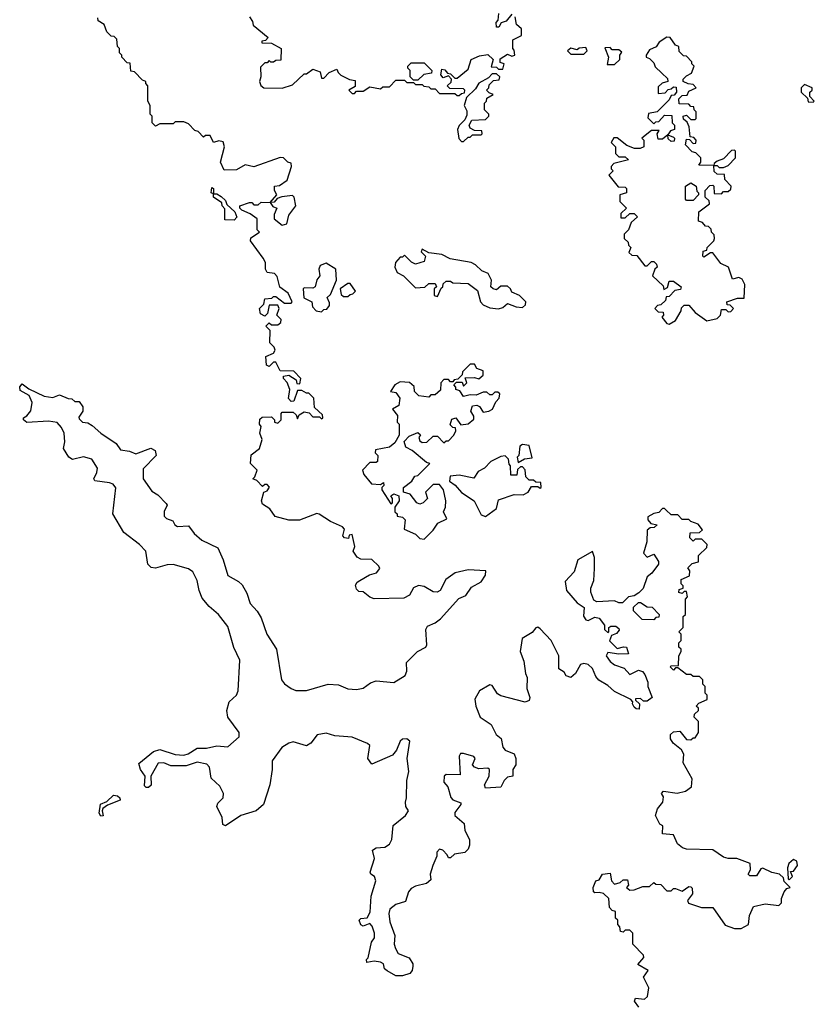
# Model space of a CAD drawing. Extents: x 2673234 to 2760940, y 830506 to 955455.
# Tile 36 of 62: x 2748773 to 2752410, y 841640 to 846147. Entities that reach past the tile are written whole.
import ezdxf

# ---------------------------------------------------------------- set-up
doc = ezdxf.new("R2010")
doc.units = 0

msp = doc.modelspace()

# ---------------------------------------------------------------- linework, layer by layer
at = {"layer": '0CON10XD'}
for points in [[(2750143.6, 843883.6), (2750133.6, 843886.4), (2750053.6, 843856.4), (2750005, 843856.7), (2749943, 843873), (2749918.3, 843908.3), (2749885, 843930), (2749880, 843945), (2749890, 843985), (2749905, 843990), (2749917, 844007), (2749905, 844020), (2749895, 844020), (2749885, 844010), (2749858.3, 844038.3), (2749840, 844045), (2749850, 844055), (2749860, 844085), (2749830, 844115), (2749832.5, 844155), (2749870, 844185), (2749882.5, 844225), (2749872.5, 844255), (2749877.5, 844285), (2749870, 844295), (2749871.7, 844318.3), (2749882.5, 844327.5), (2749925, 844330), (2749940, 844315), (2749940, 844305), (2749955, 844300), (2749970, 844315), (2749970, 844345), (2749975, 844350), (2750025, 844350), (2750038.3, 844338.3), (2750045, 844320), (2750051.7, 844338.3), (2750075, 844352.5), (2750098.3, 844348.3), (2750115, 844330), (2750145, 844330), (2750155, 844320), (2750160, 844325), (2750158.3, 844338.3), (2750121.7, 844371.7), (2750120, 844415), (2750097, 844437), (2750085, 844437.5), (2750065, 844450), (2750045, 844450), (2750028.3, 844401.7), (2750015, 844400), (2750003, 844413), (2750010, 844455), (2749997, 844487), (2749980, 844505), (2749980, 844515), (2750005, 844520), (2750038.3, 844498.3), (2750041.7, 844481.7), (2750055, 844480), (2750060, 844505), (2750028.3, 844538.3), (2749965, 844540), (2749945, 844580), (2749935, 844580), (2749915, 844560), (2749902.5, 844565), (2749900, 844605), (2749935, 844620), (2749942.5, 844635), (2749938.3, 844648.3), (2749918.3, 844668.3), (2749920, 844725), (2749900, 844745), (2749915, 844760), (2749925, 844750), (2749955, 844750), (2749968.3, 844761.7), (2749970, 844775), (2749950, 844795), (2749960, 844825), (2749955, 844840), (2749915, 844840), (2749907, 844803), (2749895, 844790), (2749875, 844800), (2749870, 844825), (2749890, 844845), (2749895, 844870), (2749927, 844873), (2749935, 844880), (2749945, 844880), (2749985, 844850), (2750015, 844850), (2750020, 844855), (2750002.5, 844895), (2749963.3, 844923.3), (2749951.7, 844971.7), (2749940, 844985), (2749905, 844990), (2749897.5, 845005), (2749897.5, 845035), (2749887.5, 845055), (2749830, 845135), (2749831.7, 845148.3), (2749870, 845175), (2749860, 845185), (2749860, 845235), (2749828.3, 845258.3), (2749790, 845275), (2749780, 845285), (2749780, 845295), (2749825, 845310), (2749835, 845310), (2749845, 845300), (2749865, 845300), (2749878.3, 845311.7), (2749920, 845310), (2749950, 845345), (2749940, 845365), (2749940, 845385), (2749961.7, 845388.3), (2749997.5, 845412.5), (2750017.5, 845475), (2750015, 845490), (2750000, 845495), (2749980, 845515), (2749965, 845516.7), (2749845, 845473.3), (2749805, 845482.5), (2749765, 845460), (2749708.3, 845458.3), (2749692.5, 845495), (2749710, 845565), (2749705, 845587.5), (2749685, 845592.5), (2749660, 845585), (2749645, 845617.5), (2749623, 845617), (2749615, 845610), (2749590, 845635), (2749575, 845640), (2749545, 845670), (2749525, 845680), (2749485, 845680), (2749475, 845670), (2749415, 845670), (2749395, 845660), (2749380, 845675), (2749380, 845705), (2749370, 845715), (2749370, 845755), (2749360, 845775), (2749360, 845845), (2749350, 845855), (2749350, 845865), (2749335, 845870), (2749298.3, 845908.3), (2749281.7, 845911.7), (2749278.3, 845948.3), (2749265, 845950), (2749240, 845975), (2749240, 845985), (2749230, 845995), (2749230, 846015), (2749220, 846025), (2749218.3, 846058.3), (2749205, 846070), (2749191.7, 846071.7), (2749171.7, 846091.7), (2749160, 846125), (2749131.7, 846141.7), (2749130, 846155)], [(2749825, 846160), (2749838.3, 846138.3), (2749841.7, 846121.7), (2749910, 846065), (2749898.3, 846051.7), (2749881.7, 846048.3), (2749881.7, 846041.7), (2749925, 846040), (2749970, 846015), (2749968.3, 845961.7), (2749945, 845960), (2749935, 845952.5), (2749922.5, 845952.5), (2749915, 845960), (2749905, 845950), (2749895, 845950), (2749875, 845930), (2749876.7, 845885), (2749871.2, 845865), (2749876.4, 845846.4), (2749890, 845835), (2749975, 845833.3), (2750021.7, 845848.3), (2750075, 845900), (2750085, 845900), (2750115, 845920), (2750148.3, 845908.3), (2750155, 845880), (2750165, 845880), (2750190, 845905), (2750225, 845920), (2750230, 845905), (2750243, 845893), (2750283, 845873), (2750308.3, 845868.3), (2750308.3, 845841.7), (2750280, 845825), (2750295, 845810), (2750305, 845810), (2750315, 845820), (2750345, 845820), (2750375, 845840), (2750425, 845830), (2750435, 845840), (2750465, 845840), (2750495, 845870), (2750535, 845870), (2750545, 845860), (2750575, 845860), (2750585, 845850), (2750615, 845850), (2750623, 845843), (2750645, 845840), (2750655, 845830), (2750675, 845830), (2750695, 845810), (2750765, 845810), (2750775, 845800), (2750785, 845800), (2750795, 845810), (2750808.3, 845811.7), (2750810, 845825), (2750805, 845830), (2750741.7, 845831.7), (2750730, 845845), (2750748.3, 845861.7), (2750750, 845875), (2750735, 845890), (2750711.7, 845881.7), (2750700, 845895), (2750705, 845920), (2750718.3, 845918.3), (2750731.7, 845901.7), (2750745, 845900), (2750765, 845880), (2750775, 845880), (2750825, 845920), (2750840, 845965), (2750877.5, 845982.5), (2750915, 845987.5), (2750940, 845965), (2750931.7, 845931.7), (2750955, 845930), (2750965, 845920), (2750985, 845920), (2750990, 845945), (2750971.7, 845951.7), (2750971.7, 845968.3), (2751005, 845990), (2751025, 845980), (2751040, 845985), (2751037, 846007), (2751030, 846015), (2751030, 846055), (2751070, 846075), (2751070, 846105), (2751047.5, 846125), (2751040.7, 846160.7)], [(2751025, 846172.5), (2750999.4, 846140.6), (2750977, 846133), (2750966.4, 846113.6), (2750955, 846112.5), (2750953.3, 846135), (2750962.5, 846145), (2750966.2, 846175)], [(2751745, 844754.2), (2751775, 844770), (2751800, 844815), (2751801.7, 844828.3), (2751815, 844840), (2751835, 844840), (2751865, 844807.5), (2751918.3, 844768.3), (2751965, 844780), (2751980, 844795), (2751985, 844820), (2752005, 844820), (2752015, 844810), (2752028.3, 844811.7), (2752040, 844825), (2752025, 844840), (2752011.7, 844841.7), (2752010, 844855), (2752058.3, 844871.7), (2752088.3, 844871.7), (2752092.5, 844935), (2752079.3, 844959.3), (2752065, 844967.5), (2752035, 844960), (2752017.5, 845015), (2751981.7, 845031.7), (2751945, 845080), (2751935, 845080), (2751905, 845060), (2751900, 845065), (2751901.7, 845088.3), (2751918.3, 845091.7), (2751920, 845105), (2751950, 845135), (2751952.5, 845145), (2751951.7, 845161.7), (2751940, 845175), (2751938.3, 845188.3), (2751925, 845200), (2751911.7, 845201.7), (2751898.3, 845218.3), (2751880, 845225), (2751881.7, 845268.3), (2751930, 845305), (2751928.3, 845318.3), (2751910, 845335), (2751910, 845365), (2751931.7, 845388.3), (2751945, 845390), (2751950, 845385), (2751951.7, 845351.7), (2751985, 845350), (2751995, 845360), (2752015, 845360), (2752028.3, 845371.7), (2752030, 845385), (2752000, 845415), (2751998.3, 845438.3), (2751965, 845440), (2751951.7, 845451.7), (2751950, 845480), (2751881.7, 845481.7), (2751890, 845495), (2751890, 845515), (2751868.3, 845538.3), (2751851.7, 845541.7), (2751820, 845575), (2751825, 845600), (2751838.3, 845598.3), (2751855, 845580), (2751868.3, 845581.7), (2751870, 845595), (2751858.3, 845608.3), (2751841.7, 845611.7), (2751837, 845657), (2751828.3, 845678.3), (2751811.7, 845691.7), (2751810, 845705), (2751825, 845710), (2751845, 845690), (2751865, 845690), (2751870, 845695), (2751870, 845725), (2751860, 845735), (2751858.3, 845748.3), (2751845, 845750), (2751835, 845760), (2751791.7, 845761.7), (2751790, 845785), (2751805, 845800), (2751828.3, 845801.7), (2751835, 845820), (2751870, 845835), (2751855, 845850), (2751833, 845853), (2751810, 845865), (2751810, 845875), (2751825, 845890), (2751848.3, 845901.7), (2751860, 845935), (2751850, 845945), (2751850, 845955), (2751825, 845980), (2751811.7, 845981.7), (2751791.7, 846001.7), (2751790, 846025), (2751775, 846030), (2751750, 846065), (2751735, 846067.5), (2751700, 846045), (2751686.7, 846023.3), (2751655, 846010), (2751640, 845985), (2751640, 845975), (2751655, 845970), (2751675, 845950), (2751681.7, 845931.7), (2751711.7, 845901.7), (2751738.3, 845878.3), (2751740, 845865), (2751713, 845857), (2751695, 845840), (2751695, 845810), (2751727, 845813), (2751741.7, 845828.3), (2751755, 845830), (2751765, 845840), (2751778.3, 845838.3), (2751780, 845815), (2751768.3, 845801.7), (2751755, 845800), (2751745, 845780), (2751690, 845725), (2751651.7, 845718.3), (2751648.3, 845698.3), (2751675, 845670), (2751685, 845680), (2751698.3, 845681.7), (2751725, 845710), (2751758.3, 845708.3), (2751760, 845675), (2751770, 845665), (2751770, 845645), (2751751.7, 845638.3), (2751740, 845620), (2751765, 845610), (2751770, 845605), (2751768.3, 845591.7), (2751755, 845590), (2751741.7, 845601.7), (2751740, 845620), (2751715, 845600), (2751695, 845600), (2751690, 845625), (2751700, 845640), (2751665, 845640), (2751620, 845605), (2751630, 845595), (2751630, 845565), (2751613, 845557), (2751587, 845557), (2751551.7, 845571.7), (2751507, 845607), (2751493, 845607), (2751480, 845585), (2751500, 845565), (2751500, 845535), (2751515, 845520), (2751545, 845520), (2751560, 845505), (2751491.7, 845488.3), (2751480, 845475), (2751480, 845465), (2751490, 845455), (2751470, 845435), (2751511.7, 845381.7), (2751545, 845380), (2751550, 845375), (2751550, 845355), (2751520, 845345), (2751520, 845315), (2751550, 845285), (2751525, 845260), (2751525, 845240), (2751545, 845240), (2751565, 845260), (2751585, 845260), (2751600, 845245), (2751571.7, 845218.3), (2751560, 845185), (2751540, 845165), (2751540, 845145), (2751558.3, 845128.3), (2751560, 845115), (2751570, 845105), (2751561.7, 845081.7), (2751575, 845070), (2751598.3, 845068.3), (2751635, 845020), (2751645, 845020), (2751665, 845040), (2751675, 845040), (2751688.3, 845028.3), (2751690, 845015), (2751680, 845005), (2751670, 844975), (2751718.3, 844928.3), (2751721.7, 844911.7), (2751738.3, 844921.7), (2751745, 844950), (2751765, 844950), (2751800, 844925), (2751798.3, 844911.7), (2751771.7, 844908.3), (2751745, 844880), (2751731.7, 844878.3), (2751728.3, 844861.7), (2751708.3, 844841.7), (2751691.7, 844838.3), (2751680, 844825), (2751695, 844810), (2751718.3, 844808.3), (2751720, 844795), (2751712.5, 844785), (2751735, 844756.7), (2751745, 844754.2)], [(2751355, 845990), (2751370, 846005), (2751365, 846020), (2751333, 846017), (2751325, 846010), (2751295, 846017.5), (2751280, 846005), (2751295, 845990), (2751355, 845990)], [(2751461.7, 845941.7), (2751495, 845942.5), (2751520, 845965), (2751520, 845985), (2751528.3, 845998.3), (2751515, 846010), (2751485, 846010), (2751475, 846020), (2751451.7, 846018.3), (2751467.5, 845975), (2751461.7, 845941.7)], [(2750595, 845870), (2750575, 845870), (2750560, 845885), (2750560, 845915), (2750550, 845925), (2750550, 845935), (2750565, 845950), (2750625, 845950), (2750660, 845915), (2750658.3, 845901.7), (2750623.3, 845896.7), (2750595, 845870)], [(2750805, 845590), (2750825, 845610), (2750835, 845610), (2750845, 845620), (2750885, 845620), (2750890, 845625), (2750888.3, 845638.3), (2750855, 845640), (2750835, 845650), (2750830, 845665), (2750843, 845687), (2750905, 845690), (2750920, 845705), (2750920, 845715), (2750900, 845735), (2750900, 845765), (2750910, 845775), (2750911.7, 845788.3), (2750940, 845805), (2750921.7, 845811.7), (2750910, 845825), (2750920, 845835), (2750921.7, 845848.3), (2750941.7, 845868.3), (2750968.3, 845871.7), (2750970, 845885), (2750955, 845900), (2750935, 845900), (2750918.3, 845881.7), (2750875, 845856.7), (2750859.3, 845830.7), (2750818.3, 845791.7), (2750806.7, 845755), (2750819.3, 845729.3), (2750819.3, 845710.7), (2750810.7, 845689.3), (2750785, 845662.5), (2750776.7, 845645), (2750783, 845603), (2750795, 845590), (2750805, 845590)], [(2752405, 845770), (2752410, 845775), (2752390, 845795), (2752390, 845815), (2752400, 845825), (2752400, 845835), (2752365, 845850), (2752350, 845835), (2752350, 845815), (2752378.3, 845788.3), (2752381.7, 845771.7), (2752405, 845770)], [(2751995, 845470), (2752015, 845480), (2752050, 845515), (2752050, 845545), (2752045, 845550), (2752031.7, 845548.3), (2751995, 845510), (2751965, 845500), (2751951.7, 845488.3), (2751950, 845480), (2751965, 845480), (2751975, 845470), (2751995, 845470)], [(2749755, 845230), (2749711.7, 845231.7), (2749711.7, 845281.7), (2749700, 845295), (2749698.3, 845308.3), (2749660, 845335), (2749660, 845350), (2749650, 845355), (2749651.7, 845378.3), (2749660, 845375), (2749660, 845350), (2749675, 845350), (2749695, 845337.5), (2749715, 845320), (2749721.7, 845301.7), (2749758.3, 845268.3), (2749767.5, 845242.5), (2749755, 845230)], [(2751855, 845320), (2751825, 845320), (2751820, 845325), (2751820, 845385), (2751845, 845400), (2751870, 845385), (2751873, 845363), (2751880, 845355), (2751880, 845345), (2751855, 845320)], [(2749975, 845206.7), (2749995, 845212.5), (2750005, 845252.5), (2750037.5, 845295), (2750030, 845335), (2750021.7, 845341.7), (2749973, 845337), (2749951.7, 845328.3), (2749938.3, 845311.7), (2749920, 845310), (2749931.7, 845291.7), (2749950, 845285), (2749937.5, 845255), (2749937.5, 845235), (2749975, 845206.7)], [(2750965, 844823.8), (2750985, 844830), (2751005, 844847.5), (2751045, 844832.5), (2751075, 844830), (2751088.3, 844841.7), (2751090, 844855), (2751060, 844885), (2751025, 844900), (2751020, 844915), (2751005, 844927.5), (2750975, 844927.5), (2750955, 844910), (2750940, 844915), (2750930, 844925), (2750932.5, 844955), (2750916.7, 844985), (2750887.5, 844997.5), (2750860, 845025), (2750840, 845035), (2750743, 845053), (2750705, 845072.5), (2750645, 845080), (2750615, 845097.5), (2750610, 845085), (2750630, 845065), (2750625, 845040), (2750585, 845027.5), (2750567, 845037), (2750535, 845070), (2750525, 845060), (2750515, 845060), (2750492.5, 845035), (2750490, 845015), (2750500.7, 844990.7), (2750530, 844975), (2750585, 844920), (2750627, 844923), (2750645, 844940), (2750675, 844940), (2750680, 844925), (2750670, 844915), (2750670, 844885), (2750685, 844880), (2750701.7, 844918.3), (2750710, 844925), (2750711.7, 844938.3), (2750725, 844950), (2750745, 844950), (2750755, 844942.5), (2750825, 844940), (2750868.3, 844908.3), (2750882.5, 844855), (2750895, 844842.5), (2750925, 844827.5), (2750965, 844823.8)], [(2750155, 844810), (2750165, 844820), (2750178.3, 844821.7), (2750191.7, 844838.3), (2750191.7, 844851.7), (2750180, 844875), (2750195, 844890), (2750222.5, 844955), (2750220, 845005), (2750175, 845032.5), (2750148.3, 845021.7), (2750142.5, 845005), (2750147.5, 844975), (2750133, 844957), (2750126, 844924), (2750115, 844917.5), (2750075, 844920), (2750070, 844915), (2750073.6, 844873.6), (2750110, 844855), (2750113.3, 844833.3), (2750130, 844815), (2750155, 844810)], [(2750275, 844880), (2750285, 844890), (2750298.3, 844891.7), (2750310, 844905), (2750285, 844940), (2750275, 844940), (2750240, 844915), (2750245, 844890), (2750255, 844880), (2750275, 844880)], [(2750625, 843770), (2750665, 843810), (2750687.1, 843842.9), (2750728.3, 843861.7), (2750712.5, 843895), (2750722.5, 843915), (2750723.3, 843945), (2750712.5, 843995), (2750695, 844020), (2750665, 844020), (2750630, 843985), (2750640, 843955), (2750620, 843935), (2750605, 843930), (2750590, 843935), (2750560, 843975), (2750530, 843985), (2750530, 844005), (2750567.5, 844035), (2750581.7, 844058.3), (2750595, 844060), (2750650, 844115), (2750635, 844120), (2750570, 844175), (2750540.7, 844190.7), (2750533, 844217), (2750555, 844240), (2750595, 844257.5), (2750607, 844247), (2750600, 844235), (2750605, 844220), (2750615, 844212.5), (2750637, 844213), (2750665, 844240), (2750685, 844240), (2750715, 844210), (2750725, 844220), (2750735, 844220), (2750760, 844245), (2750770, 844265), (2750768.3, 844278.3), (2750755, 844280), (2750743, 844293), (2750750.7, 844319.3), (2750770, 844325), (2750792.5, 844292.5), (2750825, 844297.5), (2750851.7, 844318.3), (2750851.7, 844331.7), (2750837.5, 844355), (2750845, 844380), (2750865, 844382.5), (2750877, 844377), (2750895, 844350), (2750920, 844355), (2750936.7, 844365), (2750951.7, 844398.3), (2750967.5, 844415), (2750970, 844435), (2750961.7, 844441.7), (2750948.3, 844441.7), (2750935, 844430), (2750925, 844430), (2750911.7, 844441.7), (2750895, 844442.5), (2750861.7, 844428.3), (2750835, 844430), (2750805, 844422.5), (2750788.3, 844448.3), (2750770, 844455), (2750770, 844465), (2750760, 844475), (2750771.7, 844488.3), (2750798.3, 844488.3), (2750805, 844470), (2750820, 844485), (2750811.7, 844508.3), (2750855, 844510), (2750875, 844502.5), (2750895, 844520), (2750895, 844540), (2750865, 844550), (2750855, 844570), (2750835, 844570), (2750800, 844535), (2750798.3, 844521.7), (2750778.3, 844501.7), (2750761.7, 844498.3), (2750755, 844490), (2750745, 844490), (2750735, 844500), (2750715, 844500), (2750700, 844485), (2750698.3, 844451.7), (2750675, 844430), (2750655, 844430), (2750645, 844420), (2750600, 844425), (2750580, 844445), (2750578.3, 844468.3), (2750557, 844487), (2750515, 844490), (2750490, 844475), (2750470, 844445), (2750495, 844440), (2750512.5, 844415), (2750508.3, 844381.7), (2750480, 844365), (2750502.5, 844335), (2750500, 844305), (2750510, 844295), (2750510, 844245), (2750489.3, 844210.7), (2750465, 844190), (2750401.7, 844178.3), (2750400, 844165), (2750411.7, 844151.7), (2750410, 844125), (2750405, 844120), (2750375, 844120), (2750342.5, 844085), (2750347.5, 844065), (2750383, 844023), (2750425, 844020), (2750438.3, 844028.3), (2750440, 844015), (2750430, 844005), (2750430, 843995), (2750471.7, 843931.7), (2750480, 843935), (2750480, 843955), (2750471.7, 843968.3), (2750485, 843977.5), (2750508.3, 843968.3), (2750510, 843945), (2750490, 843915), (2750490, 843895), (2750500, 843885), (2750500, 843875), (2750525, 843870), (2750537, 843857), (2750533.3, 843815), (2750585, 843792.5), (2750605, 843772), (2750625, 843770)], [(2751731.7, 843901.7), (2751725, 843910), (2751715, 843910), (2751698.3, 843891.7), (2751675, 843887.5), (2751648.3, 843871.7), (2751648.3, 843858.3), (2751661.7, 843841.7), (2751690, 843835), (2751677, 843823), (2751658.3, 843821.7), (2751645, 843810), (2751643.6, 843756.4), (2751627.5, 843705), (2751645, 843687.5), (2751675, 843700), (2751697, 843667), (2751697.5, 843655), (2751666.4, 843613.6), (2751645, 843597.5), (2751627, 843543), (2751606.7, 843523.3), (2751585, 843510), (2751560, 843505), (2751531.7, 843478.3), (2751515, 843477.5), (2751495, 843486.2), (2751415, 843482.5), (2751400.7, 843490.7), (2751386.4, 843526.4), (2751386.7, 843545), (2751400.7, 843579.3), (2751403.8, 843635), (2751403.8, 843685), (2751395, 843712.5), (2751327.5, 843675), (2751310.3, 843619.7), (2751270, 843575), (2751276.2, 843535), (2751325, 843477.5), (2751357, 843457), (2751353, 843417), (2751365, 843400), (2751375, 843397.5), (2751405, 843412.5), (2751425, 843407.5), (2751450, 843375), (2751450, 843355), (2751465, 843342.5), (2751470, 843345), (2751470, 843365), (2751478.3, 843371.7), (2751501.7, 843371.7), (2751515, 843360), (2751517, 843353), (2751505, 843337.5), (2751481.7, 843328.3), (2751473.3, 843303.3), (2751508.3, 843268.3), (2751537, 843277), (2751550, 843275), (2751560, 843245), (2751515, 843242.5), (2751465, 843250), (2751457.5, 843235), (2751475, 843210), (2751495, 843193.3), (2751539.2, 843179.2), (2751565, 843150), (2751605, 843170), (2751623.3, 843163.3), (2751635, 843150), (2751647.5, 843115), (2751647.5, 843095), (2751667.5, 843045), (2751645, 843027.5), (2751628.3, 843028.3), (2751615, 843040), (2751591.7, 843038.3), (2751591.7, 843031.7), (2751610, 843015), (2751608.3, 842991.7), (2751595, 842992.5), (2751585, 843000), (2751577.5, 843015), (2751580, 843025), (2751570, 843035), (2751495, 843071.2), (2751465, 843098.8), (2751424, 843124), (2751410, 843140), (2751395, 843176.7), (2751375, 843195.8), (2751355, 843200), (2751340, 843195), (2751316.7, 843155), (2751295, 843136.7), (2751273.6, 843143.6), (2751265, 843160), (2751240, 843175), (2751240, 843235), (2751205.7, 843305), (2751155, 843358.8), (2751145, 843366.2), (2751135, 843363.3), (2751118.5, 843341.5), (2751073.3, 843315), (2751063.6, 843255), (2751081.2, 843211.2), (2751087.5, 843155), (2751096.4, 843136.4), (2751094, 843085), (2751107.5, 843045), (2751105, 843030), (2751087, 843023), (2750975, 843051.4), (2750960.7, 843060.7), (2750935, 843100), (2750925, 843102), (2750877.1, 843075), (2750856.1, 843036.1), (2750861.1, 843005), (2750881.1, 842955), (2750930.5, 842920.5), (2750953.3, 842875), (2750977.5, 842857.5), (2750985, 842816.7), (2750995, 842803.3), (2751036.1, 842786.1), (2751043.8, 842765), (2751043.6, 842736.4), (2751030, 842715), (2751030, 842685), (2751005, 842680), (2750990, 842665), (2750975, 842633.3), (2750905, 842630), (2750900, 842645), (2750921.2, 842685), (2750923.3, 842715), (2750915, 842721.2), (2750875, 842718), (2750855, 842726), (2750845.9, 842735.9), (2750857.5, 842765), (2750852, 842775), (2750805, 842788.6), (2750791.2, 842788.8), (2750784.3, 842775.7), (2750789.3, 842690.7), (2750725, 842692.5), (2750716.4, 842683.6), (2750715, 842657.5), (2750732, 842635), (2750746.8, 842586.8), (2750755, 842576.2), (2750791.7, 842561.7), (2750792.5, 842555), (2750765, 842517.5), (2750764, 842505), (2750807, 842467), (2750810, 842435), (2750832.5, 842395), (2750831.7, 842368.3), (2750825, 842350), (2750810, 842335), (2750763, 842327), (2750745, 842310), (2750735, 842310), (2750730, 842325), (2750710, 842345), (2750695, 842350), (2750683, 842337), (2750681.7, 842318.3), (2750663.9, 842276.1), (2750652.5, 842235), (2750655, 842210), (2750635, 842193.3), (2750585, 842181.2), (2750565, 842170), (2750553.3, 842155), (2750539.3, 842110.7), (2750495, 842096.7), (2750466.7, 842075), (2750462.5, 842055), (2750467, 842017), (2750490, 841955), (2750487.5, 841915), (2750492.5, 841895), (2750505, 841872.5), (2750555, 841852.5), (2750572.5, 841825), (2750572.5, 841815), (2750570, 841795), (2750558.3, 841781.7), (2750525, 841770), (2750495, 841770), (2750455, 841792.5), (2750443, 841803), (2750437.5, 841825), (2750425, 841832.5), (2750395, 841837.5), (2750361.7, 841831.7), (2750360, 841845), (2750367.5, 841852.5), (2750382.5, 841925), (2750397.5, 841945), (2750397.5, 841965), (2750387, 841997), (2750375, 842010), (2750345, 841997.5), (2750333.9, 842003.9), (2750327.5, 842025), (2750335, 842032.5), (2750363.6, 842036.4), (2750377.7, 842062.3), (2750381.2, 842135), (2750403.3, 842205), (2750397.5, 842225), (2750380, 842235), (2750377.5, 842245), (2750397, 842307), (2750387.5, 842345), (2750405, 842356.7), (2750445, 842360), (2750465, 842373.3), (2750475.7, 842395), (2750481.7, 842458.3), (2750538.8, 842505), (2750553.3, 842525), (2750540, 842545), (2750538.8, 842565), (2750544.1, 842585.9), (2750544.4, 842665), (2750553.8, 842705), (2750547.1, 842765), (2750558.8, 842845), (2750545.6, 842855.6), (2750525, 842854.2), (2750514.4, 842845), (2750497.1, 842802.9), (2750478.8, 842781.2), (2750385, 842740), (2750366.2, 842765), (2750375.8, 842825), (2750365, 842834), (2750295, 842862.3), (2750215, 842869.3), (2750175, 842881.2), (2750135, 842873.3), (2750105, 842835.6), (2750086.2, 842823.8), (2750025, 842840.8), (2750004.2, 842835), (2749972.9, 842815), (2749927.9, 842755), (2749928.5, 842715), (2749917.8, 842645), (2749889.2, 842555), (2749855, 842525.8), (2749785.8, 842504.2), (2749715, 842457.5), (2749703, 842463), (2749700, 842495), (2749676, 842545), (2749679.7, 842560.3), (2749704, 842585), (2749706, 842605), (2749689.1, 842639.1), (2749650, 842675), (2749642, 842725), (2749629.1, 842739.1), (2749585, 842748.2), (2749535, 842732.3), (2749465, 842731.5), (2749432.5, 842745), (2749406.7, 842743.3), (2749372.5, 842685), (2749375, 842643.3), (2749363, 842633), (2749352.5, 842632.5), (2749345, 842640), (2749347.5, 842685), (2749326.2, 842715), (2749318.3, 842741.7), (2749385, 842796.7), (2749413.8, 842806.2), (2749485, 842782.9), (2749525, 842780), (2749543.5, 842786.5), (2749585, 842811.8), (2749627.4, 842812.6), (2749675, 842823.1), (2749725, 842818.6), (2749777.1, 842865), (2749778, 842885), (2749726, 842955), (2749720.8, 842985), (2749731.2, 843025), (2749765.5, 843054.5), (2749772.9, 843075), (2749781.2, 843215), (2749753.4, 843273.4), (2749725, 843369.2), (2749683.3, 843425), (2749640.4, 843460.4), (2749608.7, 843498.7), (2749593.7, 843533.7), (2749585, 843580), (2749565, 843620), (2749545, 843632.9), (2749475, 843653.1), (2749447.9, 843652.1), (2749395, 843636), (2749375, 843638.8), (2749358.8, 843655), (2749350, 843715), (2749321.2, 843745), (2749249.3, 843799.3), (2749200, 843885), (2749213.6, 844003.6), (2749200.5, 844020.5), (2749183.6, 844026.4), (2749117, 844037), (2749112.5, 844045), (2749126.7, 844075), (2749128.8, 844095), (2749103.3, 844135), (2749065.8, 844145.8), (2749015, 844133.8), (2748997.5, 844145), (2748973.3, 844185), (2748980, 844215), (2748976, 844255), (2748965, 844280), (2748945, 844303.3), (2748905, 844310), (2748805, 844303.8), (2748790, 844315), (2748790, 844325), (2748806.4, 844333.6), (2748823.6, 844356.4), (2748830, 844395), (2748816.4, 844426.4), (2748775, 844450), (2748773, 844467), (2748785, 844480), (2748815, 844457.5), (2748885, 844423.3), (2748925, 844417.5), (2748955, 844430), (2748995, 844412.5), (2749011.7, 844411.7), (2749025, 844400), (2749045, 844400), (2749062.5, 844375), (2749062.5, 844355), (2749043, 844327), (2749045, 844320), (2749060, 844305), (2749085, 844301.2), (2749105, 844290), (2749144.2, 844254.2), (2749215, 844206.7), (2749235, 844178), (2749275, 844172.5), (2749305, 844160), (2749373.9, 844186.1), (2749392.5, 844175), (2749397, 844153), (2749338.3, 844091.7), (2749337.5, 844045), (2749378.3, 843988.3), (2749405, 843972.5), (2749443, 843933), (2749447.5, 843925), (2749433.6, 843896.4), (2749434, 843875), (2749445, 843863.8), (2749473.3, 843853.3), (2749482.5, 843835), (2749495, 843826.7), (2749545, 843830), (2749571.2, 843795), (2749606.2, 843765), (2749680, 843730), (2749704.6, 843674.6), (2749725, 843603.3), (2749775, 843575.8), (2749790.8, 843560.8), (2749812.6, 843522.6), (2749827.8, 843475), (2749860.3, 843440.3), (2749878.8, 843408.8), (2749903.8, 843335), (2749948.5, 843265), (2749972, 843125), (2749985, 843106.7), (2750015, 843085.7), (2750037.1, 843077.1), (2750085, 843076.7), (2750184.4, 843105.6), (2750231.8, 843101.8), (2750275, 843084.6), (2750315, 843081.2), (2750345, 843087.1), (2750378.2, 843111.8), (2750405, 843121.2), (2750485, 843113.1), (2750538, 843145), (2750545.6, 843164.4), (2750544, 843205), (2750594.5, 843255.5), (2750631.2, 843275), (2750637.1, 843285), (2750632.5, 843355), (2750639.7, 843370.3), (2750675, 843385.7), (2750699.2, 843405), (2750782.3, 843497.7), (2750815, 843511.9), (2750840.7, 843549.3), (2750885, 843574.4), (2750905.6, 843605), (2750906.2, 843625), (2750825, 843628.6), (2750766.7, 843615), (2750723.8, 843585), (2750697.5, 843535), (2750683.8, 843526.2), (2750665, 843527.5), (2750625, 843552.5), (2750597.7, 843557.7), (2750575, 843546), (2750556.9, 843513.1), (2750531.2, 843498.8), (2750395, 843496.7), (2750375, 843503.3), (2750345, 843527.5), (2750325, 843530), (2750315, 843540), (2750310.7, 843559.3), (2750317, 843573), (2750329.3, 843580.7), (2750374.1, 843605.9), (2750406.7, 843615), (2750421.2, 843635), (2750416.7, 843645), (2750385, 843676.7), (2750335, 843677.5), (2750317, 843687), (2750300, 843715), (2750307.5, 843735), (2750295, 843790), (2750281.7, 843788.3), (2750277.5, 843772.5), (2750260, 843775), (2750252.5, 843785), (2750260, 843815), (2750250, 843825), (2750195, 843850), (2750143.6, 843883.6)], [(2751055, 844120), (2751083, 844137), (2751118.3, 844141.7), (2751105, 844197.5), (2751075, 844202.5), (2751062.5, 844195), (2751057, 844153), (2751050, 844145), (2751055, 844120)], [(2750905, 843873.3), (2750955, 843910), (2750965, 843950), (2751037, 843973), (2751077.3, 843972.7), (2751100, 843985), (2751115, 844010), (2751145, 844010), (2751155, 844002.5), (2751160, 844005), (2751158.3, 844028.3), (2751135, 844030), (2751125, 844040), (2751105, 844040), (2751090, 844055), (2751087, 844087), (2751075, 844100), (2751065, 844100), (2751051.7, 844088.3), (2751048.3, 844061.7), (2751021.7, 844061.7), (2751020, 844105), (2751013, 844113), (2751010, 844135), (2750995, 844150), (2750975, 844147.5), (2750930, 844125), (2750900, 844095), (2750871.7, 844078.3), (2750851.7, 844048.3), (2750785, 844062.5), (2750743, 844057), (2750740, 844035), (2750766.4, 844016.4), (2750795, 843982.5), (2750852.5, 843945), (2750885, 843880), (2750905, 843873.3)], [(2751606.2, 841626.2), (2751587.5, 841655), (2751591.7, 841668.3), (2751633, 841663), (2751646.7, 841675), (2751652.5, 841715), (2751627.5, 841765), (2751650, 841795), (2751601.7, 841821.7), (2751630, 841855), (2751627.5, 841865), (2751580, 841915), (2751580, 841965), (2751565, 841980), (2751545, 841980), (2751535, 841970), (2751523, 841973), (2751520, 841995), (2751510, 842005), (2751510, 842025), (2751500, 842035), (2751500, 842065), (2751485, 842070), (2751473, 842083), (2751470, 842125), (2751445, 842146.7), (2751425, 842152.5), (2751405, 842150), (2751400, 842155), (2751397.5, 842175), (2751410, 842205), (2751425, 842210), (2751440, 842235), (2751475, 842240), (2751482.5, 842205), (2751495, 842190), (2751521.7, 842198.3), (2751535, 842210), (2751555, 842210), (2751560, 842185), (2751550, 842175), (2751565, 842162.5), (2751585, 842163.3), (2751625, 842180), (2751655, 842180), (2751675, 842197.5), (2751685, 842190), (2751708.3, 842188.3), (2751735, 842160), (2751755, 842160), (2751765, 842170), (2751775, 842170), (2751805, 842157.5), (2751835, 842180), (2751845, 842177.5), (2751851.7, 842171.7), (2751852.5, 842145), (2751830, 842115), (2751833.6, 842103.6), (2751893.6, 842083.6), (2751945, 842082.5), (2752002.7, 842002.7), (2752045, 841986.7), (2752075, 841986.7), (2752108.8, 842005), (2752113, 842047), (2752131.7, 842088.3), (2752185, 842100), (2752247, 842093), (2752260, 842105), (2752260, 842125), (2752272.5, 842155), (2752285, 842170), (2752300, 842175), (2752271.7, 842201.7), (2752268.3, 842218.3), (2752250, 842235), (2752215, 842243.3), (2752175, 842263.3), (2752165, 842260), (2752145, 842227.5), (2752115, 842227.5), (2752107.5, 842235), (2752117.5, 842255), (2752116.7, 842285), (2752055, 842306.7), (2752015, 842306.7), (2751995, 842313.3), (2751945, 842347.5), (2751825, 842350), (2751806.4, 842356.4), (2751783.9, 842373.9), (2751766.1, 842416.1), (2751715, 842420), (2751717, 842457), (2751702.5, 842465), (2751682.5, 842505), (2751692.5, 842535), (2751716.7, 842565), (2751719.3, 842589.3), (2751710, 842605), (2751720, 842615), (2751783, 842607), (2751820, 842615), (2751847.5, 842635), (2751851.7, 842671.7), (2751810, 842745), (2751812.5, 842785), (2751802.5, 842805), (2751763.3, 842835), (2751752.5, 842855), (2751752.5, 842875), (2751765, 842887.5), (2751795, 842890), (2751825, 842852.5), (2751845, 842850), (2751855, 842860), (2751865, 842860), (2751880, 842885), (2751880, 842935), (2751860, 842955), (2751861.7, 842968.3), (2751880, 842985), (2751880, 842995), (2751870, 843005), (2751881.7, 843018.3), (2751920, 843035), (2751920, 843055), (2751910, 843065), (2751910, 843095), (2751900, 843105), (2751900, 843125), (2751885, 843140), (2751855, 843140), (2751845, 843150), (2751825, 843150), (2751785, 843180), (2751775, 843180), (2751765, 843170), (2751750, 843185), (2751755, 843190), (2751788.3, 843191.7), (2751790, 843235), (2751800, 843255), (2751800, 843265), (2751790, 843275), (2751790, 843295), (2751800, 843305), (2751800, 843335), (2751790, 843345), (2751810, 843365), (2751810, 843415), (2751820, 843425), (2751820, 843495), (2751830, 843505), (2751825, 843530), (2751815, 843530), (2751805, 843520), (2751790, 843525), (2751791.7, 843538.3), (2751810, 843545), (2751810, 843555), (2751800, 843565), (2751800, 843585), (2751838.3, 843601.7), (2751840, 843625), (2751831.7, 843638.3), (2751851.7, 843658.3), (2751880, 843665), (2751880, 843695), (2751918.3, 843731.7), (2751920, 843745), (2751895, 843770), (2751865, 843770), (2751855, 843760), (2751840, 843775), (2751841.7, 843798.3), (2751885, 843800), (2751898.3, 843811.7), (2751878.3, 843838.3), (2751845, 843850), (2751835, 843860), (2751805, 843860), (2751785, 843880), (2751755, 843880), (2751731.7, 843901.7)], [(2751675, 843400), (2751621.7, 843401.7), (2751581.7, 843441.7), (2751581.7, 843458.3), (2751605, 843480), (2751615, 843480), (2751645, 843460), (2751668.3, 843458.3), (2751700, 843425), (2751698.3, 843411.7), (2751685, 843410), (2751675, 843400)], [(2749145, 842501.2), (2749136.7, 842515), (2749143.1, 842556.9), (2749171.2, 842568.8), (2749202.1, 842597.9), (2749220, 842595), (2749231.2, 842585), (2749232.5, 842575), (2749175, 842552), (2749153.6, 842536.4), (2749150, 842525), (2749155, 842502.5), (2749145, 842501.2)], [(2752295, 842210), (2752310, 842225), (2752301.7, 842248.3), (2752315, 842250), (2752332.5, 842275), (2752330, 842295), (2752315, 842302.5), (2752293.8, 842285), (2752287.5, 842265), (2752290, 842215), (2752295, 842210)]]:
    msp.add_lwpolyline(points, dxfattribs=at)

doc.saveas('drawing.dxf')
